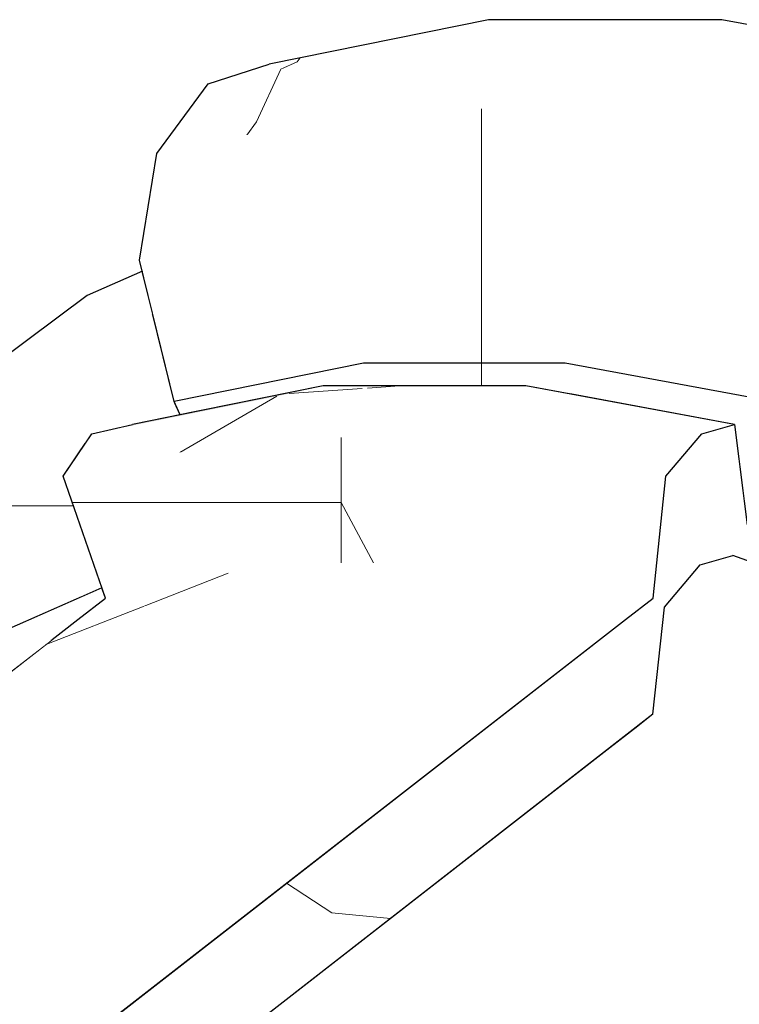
# Model space of a CAD drawing. Header units: millimetres. Extents: x -36478 to 31050, y -14811 to 11827.
# Tile 196 of 217: x -16395 to -16327, y 9363 to 9457. Entities that reach past the tile are written whole.
import ezdxf

# ---------------------------------------------------------------- set-up
doc = ezdxf.new("R2010")
doc.units = ezdxf.units.MM
doc.header["$MEASUREMENT"] = 0
doc.linetypes.add('Wipeout_Contour', pattern=[1000, 0, -1000])
doc.layers.add('Nové_Konstrukce - krov', color=7, linetype='Continuous')
doc.layers.add('Nové_Výplně - Povrchové', color=7, linetype='Continuous')

# ---------------------------------------------------------------- blocks, each defined once
blk = doc.blocks.new('výplň_1248_1', base_point=(0, 0))
at = {"color": 254, "linetype": 'Wipeout_Contour', "lineweight": 0, "ltscale": 75651.379666}
blk.add_wipeout([(-16389.067, 9430.78), (-16404.162, 9419.557), (-16408.502, 9413.261), (-16393.656, 9424.298)], dxfattribs=at).dxf.layer = 'Nové_Výplně - Povrchové'
blk = doc.blocks.new('*X2501')
at = {"layer": 'Nové_Výplně - Povrchové', "color": 21, "linetype": 'Continuous', "lineweight": 20, "true_color": 0xffaaaa}
for p, q in [((-16399.702, 9410.604), (-16401.433, 9406.644)), ((-16399.609, 9410.673), (-16399.609, 9397.155)), ((-16399.415, 9410.817), (-16392.946, 9410.817)), ((-16401.433, 9406.644), (-16403.554, 9402.614)), ((-16403.554, 9402.614), (-16405.74, 9399.105))]:
    blk.add_line(p, q, dxfattribs=at)
blk = doc.blocks.new('výplň_1250_1', base_point=(0, 0))
at = {"color": 254, "linetype": 'Wipeout_Contour', "lineweight": 0, "ltscale": 94515.529709}
blk.add_wipeout([(-16408.447, 9404.103), (-16403.226, 9394.466), (-16397.611, 9398.641), (-16389.61, 9402.167), (-16394.387, 9414.556)], dxfattribs=at).dxf.layer = 'Nové_Výplně - Povrchové'
at = {"layer": 'Nové_Výplně - Povrchové', "color": 21, "linetype": 'Continuous', "lineweight": 20, "true_color": 0xffaaaa}
blk.add_blockref('*X2501', (0, 0), dxfattribs=at)
blk = doc.blocks.new('výplň_1251_1', base_point=(0, 0))
at = {"color": 254, "linetype": 'Wipeout_Contour', "lineweight": 0, "ltscale": 75643.896049}
blk.add_wipeout([(-16408.502, 9413.261), (-16408.447, 9404.103), (-16394.387, 9414.556), (-16393.656, 9424.298)], dxfattribs=at).dxf.layer = 'Nové_Výplně - Povrchové'
blk = doc.blocks.new('výplň_1252_1', base_point=(0, 0))
at = {"color": 254, "linetype": 'Wipeout_Contour', "lineweight": 0, "ltscale": 151213.746978}
blk.add_wipeout([(-16394.387, 9414.556), (-16389.166, 9416.856), (-16388.629, 9417.655), (-16385.986, 9418.258), (-16380.742, 9420.568), (-16380.808, 9420.706), (-16382.841, 9429.064), (-16393.656, 9424.298)], dxfattribs=at).dxf.layer = 'Nové_Výplně - Povrchové'
blk = doc.blocks.new('*X2507')
at = {"layer": 'Nové_Výplně - Povrchové', "color": 21, "linetype": 'Continuous', "lineweight": 20, "true_color": 0xffaaaa}
blk.add_line((-16392.946, 9410.817), (-16390.37, 9410.817), dxfattribs=at)
blk = doc.blocks.new('výplň_1253_1', base_point=(0, 0))
at = {"color": 254, "linetype": 'Wipeout_Contour', "lineweight": 0, "ltscale": 94498.534689}
blk.add_wipeout([(-16389.166, 9416.856), (-16394.387, 9414.556), (-16389.61, 9402.167), (-16387.675, 9403.019), (-16391.34, 9413.623)], dxfattribs=at).dxf.layer = 'Nové_Výplně - Povrchové'
at = {"layer": 'Nové_Výplně - Povrchové', "color": 21, "linetype": 'Continuous', "lineweight": 20, "true_color": 0xffaaaa}
blk.add_blockref('*X2507', (0, 0), dxfattribs=at)
blk = doc.blocks.new('výplň_1254_1', base_point=(0, 0))
at = {"color": 254, "linetype": 'Wipeout_Contour', "lineweight": 0, "ltscale": 75590.577916}
blk.add_wipeout([(-16380.742, 9420.568), (-16385.986, 9418.258), (-16384.756, 9418.538), (-16380.214, 9419.459)], dxfattribs=at).dxf.layer = 'Nové_Výplně - Povrchové'
blk = doc.blocks.new('výplň_1255_1', base_point=(0, 0))
at = {"color": 254, "linetype": 'Wipeout_Contour', "lineweight": 0, "ltscale": 75576.487722}
blk.add_wipeout([(-16364.255, 9438.175), (-16384.08, 9434.154), (-16380.808, 9420.706), (-16362.787, 9424.361)], dxfattribs=at).dxf.layer = 'Nové_Výplně - Povrchové'
blk = doc.blocks.new('výplň_1256_1', base_point=(0, 0))
at = {"color": 254, "linetype": 'Wipeout_Contour', "lineweight": 0, "ltscale": 75626.56125}
blk.add_wipeout([(-16389.067, 9430.78), (-16393.656, 9424.298), (-16382.841, 9429.064), (-16383.821, 9433.091)], dxfattribs=at).dxf.layer = 'Nové_Výplně - Povrchové'
blk = doc.blocks.new('*X2515')
at = {"layer": 'Nové_Výplně - Povrchové', "color": 21, "linetype": 'Continuous', "lineweight": 20, "true_color": 0xffaaaa}
for p, q in [((-16369.092, 9452.997), (-16368.825, 9453.363)), ((-16370.652, 9452.307), (-16369.092, 9452.997))]:
    blk.add_line(p, q, dxfattribs=at)
blk = doc.blocks.new('výplň_1257_1', base_point=(0, 0))
at = {"color": 254, "linetype": 'Wipeout_Contour', "lineweight": 0, "ltscale": 75595.082425}
blk.add_wipeout([(-16350.913, 9456.996), (-16371.756, 9452.769), (-16377.565, 9450.905), (-16356.422, 9455.192)], dxfattribs=at).dxf.layer = 'Nové_Výplně - Povrchové'
at = {"layer": 'Nové_Výplně - Povrchové', "color": 21, "linetype": 'Continuous', "lineweight": 20, "true_color": 0xffaaaa}
blk.add_blockref('*X2515', (0, 0), dxfattribs=at)
blk = doc.blocks.new('*X2517')
at = {"layer": 'Nové_Výplně - Povrchové', "color": 21, "linetype": 'Continuous', "lineweight": 20, "true_color": 0xffaaaa}
for p, q in [((-16372.959, 9447.306), (-16370.652, 9452.307)), ((-16373.88, 9446.033), (-16372.959, 9447.306))]:
    blk.add_line(p, q, dxfattribs=at)
blk = doc.blocks.new('výplň_1258_1', base_point=(0, 0))
at = {"color": 254, "linetype": 'Wipeout_Contour', "lineweight": 0, "ltscale": 75605.10213}
blk.add_wipeout([(-16377.565, 9450.905), (-16382.442, 9444.296), (-16361.617, 9448.519), (-16356.422, 9455.192)], dxfattribs=at).dxf.layer = 'Nové_Výplně - Povrchové'
at = {"layer": 'Nové_Výplně - Povrchové', "color": 21, "linetype": 'Continuous', "lineweight": 20, "true_color": 0xffaaaa}
blk.add_blockref('*X2517', (0, 0), dxfattribs=at)
blk = doc.blocks.new('výplň_1259_1', base_point=(0, 0))
at = {"color": 254, "linetype": 'Wipeout_Contour', "lineweight": 0, "ltscale": 75600.622723}
blk.add_wipeout([(-16384.08, 9434.154), (-16364.255, 9438.175), (-16361.617, 9448.519), (-16382.442, 9444.296)], dxfattribs=at).dxf.layer = 'Nové_Výplně - Povrchové'
blk = doc.blocks.new('výplň_1260_1', base_point=(0, 0))
at = {"color": 254, "linetype": 'Wipeout_Contour', "lineweight": 0, "ltscale": 113115.116179}
blk.add_wipeout([(-16343.628, 9424.361), (-16343.184, 9421.438), (-16327.542, 9418.538), (-16326.619, 9411.258), (-16324.036, 9410.779), (-16323.914, 9420.706)], dxfattribs=at).dxf.layer = 'Nové_Výplně - Povrchové'
blk = doc.blocks.new('výplň_1261_1', base_point=(0, 0))
at = {"color": 254, "linetype": 'Wipeout_Contour', "lineweight": 0, "ltscale": 94441.124816}
blk.add_wipeout([(-16362.787, 9424.361), (-16380.808, 9420.706), (-16380.214, 9419.459), (-16366.634, 9422.213), (-16362.118, 9422.213)], dxfattribs=at).dxf.layer = 'Nové_Výplně - Povrchové'
blk = doc.blocks.new('*X2525')
at = {"layer": 'Nové_Výplně - Povrchové', "color": 21, "linetype": 'Continuous', "lineweight": 20, "true_color": 0xffaaaa}
blk.add_line((-16351.574, 9424.361), (-16351.574, 9422.213), dxfattribs=at)
blk = doc.blocks.new('výplň_1262_1', base_point=(0, 0))
at = {"color": 254, "linetype": 'Wipeout_Contour', "lineweight": 0, "ltscale": 94363.044705}
blk.add_wipeout([(-16343.628, 9424.361), (-16362.787, 9424.361), (-16362.118, 9422.213), (-16347.367, 9422.213), (-16343.184, 9421.438)], dxfattribs=at).dxf.layer = 'Nové_Výplně - Povrchové'
at = {"layer": 'Nové_Výplně - Povrchové', "color": 21, "linetype": 'Continuous', "lineweight": 20, "true_color": 0xffaaaa}
blk.add_blockref('*X2525', (0, 0), dxfattribs=at)
blk = doc.blocks.new('výplň_1263_1', base_point=(0, 0))
at = {"color": 254, "linetype": 'Wipeout_Contour', "lineweight": 0, "ltscale": 75437.972391}
blk.add_wipeout([(-16343.628, 9424.361), (-16323.914, 9420.706), (-16321.491, 9434.154), (-16343.179, 9438.175)], dxfattribs=at).dxf.layer = 'Nové_Výplně - Povrchové'
blk = doc.blocks.new('*X2531')
at = {"layer": 'Nové_Výplně - Povrchové', "color": 21, "linetype": 'Continuous', "lineweight": 20, "true_color": 0xffaaaa}
blk.add_line((-16351.574, 9438.175), (-16351.574, 9424.361), dxfattribs=at)
blk = doc.blocks.new('výplň_1265_1', base_point=(0, 0))
at = {"color": 254, "linetype": 'Wipeout_Contour', "lineweight": 0, "ltscale": 75512.648151}
blk.add_wipeout([(-16364.255, 9438.175), (-16362.787, 9424.361), (-16343.628, 9424.361), (-16343.179, 9438.175)], dxfattribs=at).dxf.layer = 'Nové_Výplně - Povrchové'
at = {"layer": 'Nové_Výplně - Povrchové', "color": 21, "linetype": 'Continuous', "lineweight": 20, "true_color": 0xffaaaa}
blk.add_blockref('*X2531', (0, 0), dxfattribs=at)
blk = doc.blocks.new('výplň_1266_1', base_point=(0, 0))
at = {"color": 254, "linetype": 'Wipeout_Contour', "lineweight": 0, "ltscale": 75441.705237}
blk.add_wipeout([(-16328.754, 9456.996), (-16333.945, 9455.192), (-16310.816, 9450.905), (-16305.952, 9452.769)], dxfattribs=at).dxf.layer = 'Nové_Výplně - Povrchové'
blk = doc.blocks.new('výplň_1267_1', base_point=(0, 0))
at = {"color": 254, "linetype": 'Wipeout_Contour', "lineweight": 0, "ltscale": 75524.347464}
blk.add_wipeout([(-16350.913, 9456.996), (-16356.422, 9455.192), (-16333.945, 9455.192), (-16328.754, 9456.996)], dxfattribs=at).dxf.layer = 'Nové_Výplně - Povrchové'
blk = doc.blocks.new('výplň_1268_1', base_point=(0, 0))
at = {"color": 254, "linetype": 'Wipeout_Contour', "lineweight": 0, "ltscale": 75534.38853}
blk.add_wipeout([(-16333.945, 9455.192), (-16356.422, 9455.192), (-16361.617, 9448.519), (-16339.477, 9448.519)], dxfattribs=at).dxf.layer = 'Nové_Výplně - Povrchové'
blk = doc.blocks.new('*X2539')
at = {"layer": 'Nové_Výplně - Povrchové', "color": 21, "linetype": 'Continuous', "lineweight": 20, "true_color": 0xffaaaa}
blk.add_line((-16351.574, 9448.519), (-16351.574, 9438.175), dxfattribs=at)
blk = doc.blocks.new('výplň_1269_1', base_point=(0, 0))
at = {"color": 254, "linetype": 'Wipeout_Contour', "lineweight": 0, "ltscale": 75532.111271}
blk.add_wipeout([(-16364.255, 9438.175), (-16343.179, 9438.175), (-16339.477, 9448.519), (-16361.617, 9448.519)], dxfattribs=at).dxf.layer = 'Nové_Výplně - Povrchové'
at = {"layer": 'Nové_Výplně - Povrchové', "color": 21, "linetype": 'Continuous', "lineweight": 20, "true_color": 0xffaaaa}
blk.add_blockref('*X2539', (0, 0), dxfattribs=at)
blk = doc.blocks.new('*X2581')
at = {"layer": 'Nové_Výplně - Povrchové', "color": 21, "linetype": 'Continuous', "lineweight": 20, "true_color": 0xffaaaa}
blk.add_line((-16322.804, 9445.428), (-16314.172, 9447.133), dxfattribs=at)
blk = doc.blocks.new('výplň_1290_1', base_point=(0, 0))
at = {"color": 254, "linetype": 'Wipeout_Contour', "lineweight": 0, "ltscale": 75451.761617}
blk.add_wipeout([(-16333.945, 9455.192), (-16339.477, 9448.519), (-16316.696, 9444.296), (-16310.816, 9450.905)], dxfattribs=at).dxf.layer = 'Nové_Výplně - Povrchové'
at = {"layer": 'Nové_Výplně - Povrchové', "color": 21, "linetype": 'Continuous', "lineweight": 20, "true_color": 0xffaaaa}
blk.add_blockref('*X2581', (0, 0), dxfattribs=at)
blk = doc.blocks.new('výplň_1291_1', base_point=(0, 0))
at = {"color": 254, "linetype": 'Wipeout_Contour', "lineweight": 0, "ltscale": 75452.05756}
blk.add_wipeout([(-16343.179, 9438.175), (-16321.491, 9434.154), (-16316.696, 9444.296), (-16339.477, 9448.519)], dxfattribs=at).dxf.layer = 'Nové_Výplně - Povrchové'
blk = doc.blocks.new('výplň_1302_1', base_point=(0, 0))
at = {"color": 254, "linetype": 'Wipeout_Contour', "lineweight": 0, "ltscale": 113377.437969}
blk.add_wipeout([(-16397.611, 9398.641), (-16400.125, 9394.695), (-16392.374, 9398.11), (-16389.963, 9399.986), (-16387.333, 9402.031), (-16387.675, 9403.019)], dxfattribs=at).dxf.layer = 'Nové_Výplně - Povrchové'
blk = doc.blocks.new('výplň_1303_1', base_point=(0, 0))
at = {"color": 254, "linetype": 'Wipeout_Contour', "lineweight": 0, "ltscale": 56693.961565}
blk.add_wipeout([(-16392.374, 9398.11), (-16400.125, 9394.695), (-16399.179, 9392.818)], dxfattribs=at).dxf.layer = 'Nové_Výplně - Povrchové'
blk = doc.blocks.new('*X2609')
at = {"layer": 'Nové_Výplně - Povrchové', "linetype": 'Continuous', "lineweight": 20, "true_color": 0xffaaaa}
blk.add_hatch(color=21, dxfattribs=at).paths.add_polyline_path([(-16384.756, 9418.538), (-16388.629, 9417.655), (-16370.266, 9421.379), (-16366.634, 9422.213)])
blk = doc.blocks.new('výplň_1304_1', base_point=(0, 0))
at = {"color": 254, "linetype": 'Wipeout_Contour', "lineweight": 0, "ltscale": 75573.584038}
blk.add_wipeout([(-16384.756, 9418.538), (-16388.629, 9417.655), (-16370.266, 9421.379), (-16366.634, 9422.213)], dxfattribs=at).dxf.layer = 'Nové_Výplně - Povrchové'
at = {"layer": 'Nové_Výplně - Povrchové', "color": 21, "linetype": 'Continuous', "lineweight": 20, "true_color": 0xffaaaa}
blk.add_blockref('*X2609', (0, 0), dxfattribs=at)
blk = doc.blocks.new('výplň_1305_1', base_point=(0, 0))
at = {"color": 254, "linetype": 'Wipeout_Contour', "lineweight": 0, "ltscale": 56527.244566}
blk.add_wipeout([(-16335.285, 9391.003), (-16336.788, 9389.834), (-16335.435, 9389.583)], dxfattribs=at).dxf.layer = 'Nové_Výplně - Povrchové'
blk = doc.blocks.new('výplň_1306_1', base_point=(0, 0))
at = {"color": 254, "linetype": 'Wipeout_Contour', "lineweight": 0, "ltscale": 75372.030294}
blk.add_wipeout([(-16339.418, 9387.788), (-16338.065, 9387.538), (-16335.435, 9389.583), (-16336.788, 9389.834)], dxfattribs=at).dxf.layer = 'Nové_Výplně - Povrchové'
blk = doc.blocks.new('*X2617')
at = {"layer": 'Nové_Výplně - Povrchové', "color": 21, "linetype": 'Continuous', "lineweight": 20, "true_color": 0xffaaaa}
for p, q in [((-16369.875, 9421.469), (-16362.932, 9421.961)), ((-16362.432, 9421.997), (-16359.375, 9422.213))]:
    blk.add_line(p, q, dxfattribs=at)
blk = doc.blocks.new('výplň_1308_1', base_point=(0, 0))
at = {"color": 254, "linetype": 'Wipeout_Contour', "lineweight": 0, "ltscale": 75512.028877}
blk.add_wipeout([(-16347.367, 9422.213), (-16366.634, 9422.213), (-16370.266, 9421.379), (-16350.744, 9421.379)], dxfattribs=at).dxf.layer = 'Nové_Výplně - Povrchové'
at = {"layer": 'Nové_Výplně - Povrchové', "color": 21, "linetype": 'Continuous', "lineweight": 20, "true_color": 0xffaaaa}
blk.add_blockref('*X2617', (0, 0), dxfattribs=at)
blk = doc.blocks.new('výplň_1309_1', base_point=(0, 0))
at = {"color": 254, "linetype": 'Wipeout_Contour', "lineweight": 0, "ltscale": 75446.517093}
blk.add_wipeout([(-16350.744, 9421.379), (-16353.903, 9417.303), (-16334.052, 9413.623), (-16330.656, 9417.655)], dxfattribs=at).dxf.layer = 'Nové_Výplně - Povrchové'
blk = doc.blocks.new('výplň_1310_1', base_point=(0, 0))
at = {"color": 254, "linetype": 'Wipeout_Contour', "lineweight": 0, "ltscale": 75440.147331}
blk.add_wipeout([(-16347.367, 9422.213), (-16350.744, 9421.379), (-16330.656, 9417.655), (-16327.542, 9418.538)], dxfattribs=at).dxf.layer = 'Nové_Výplně - Povrchové'
blk = doc.blocks.new('výplň_1317_1', base_point=(0, 0))
at = {"color": 254, "linetype": 'Wipeout_Contour', "lineweight": 0, "ltscale": 75458.241384}
blk.add_wipeout([(-16460.559, 9292.265), (-16446.897, 9284.71), (-16322.169, 9381.72), (-16338.065, 9387.538)], dxfattribs=at).dxf.layer = 'Nové_Výplně - Povrchové'
blk = doc.blocks.new('výplň_1318_1', base_point=(0, 0))
at = {"color": 254, "linetype": 'Wipeout_Contour', "lineweight": 0, "ltscale": 94179.508988}
blk.add_wipeout([(-16433.146, 9274.94), (-16423.868, 9267.893), (-16419.456, 9263.461), (-16292.397, 9362.284), (-16306.79, 9373.216)], dxfattribs=at).dxf.layer = 'Nové_Výplně - Povrchové'
blk = doc.blocks.new('*X2643')
at = {"layer": 'Nové_Výplně - Povrchové', "color": 21, "linetype": 'Continuous', "lineweight": 20, "true_color": 0xffaaaa}
for p, q in [((-16370.104, 9374.948), (-16365.808, 9372.143)), ((-16365.808, 9372.143), (-16360.246, 9371.589)), ((-16395.108, 9355.501), (-16398.975, 9341.466)), ((-16426.393, 9331.168), (-16427.64, 9326.643)), ((-16427.778, 9326.143), (-16430.26, 9317.133))]:
    blk.add_line(p, q, dxfattribs=at)
blk = doc.blocks.new('výplň_1321_1', base_point=(0, 0))
at = {"color": 254, "linetype": 'Wipeout_Contour', "lineweight": 0, "ltscale": 282873.187648}
blk.add_wipeout([(-16335.283, 9402.031), (-16470.81, 9296.621), (-16463.794, 9294.054), (-16461.538, 9292.806), (-16335.285, 9391.003), (-16334.204, 9401.175), (-16330.808, 9405.207), (-16327.694, 9406.09), (-16324.109, 9404.778), (-16324.067, 9408.258), (-16323.544, 9411.162), (-16326.332, 9408.993), (-16327.542, 9418.538), (-16330.656, 9417.655), (-16334.052, 9413.623)], dxfattribs=at).dxf.layer = 'Nové_Výplně - Povrchové'
at = {"layer": 'Nové_Výplně - Povrchové', "color": 21, "linetype": 'Continuous', "lineweight": 20, "true_color": 0xffaaaa}
blk.add_blockref('*X2643', (0, 0), dxfattribs=at)
blk = doc.blocks.new('výplň_1322_1', base_point=(0, 0))
at = {"color": 254, "linetype": 'Wipeout_Contour', "lineweight": 0, "ltscale": 113154.084069}
blk.add_wipeout([(-16446.897, 9284.71), (-16443.815, 9283.006), (-16441.735, 9281.464), (-16433.146, 9274.94), (-16306.79, 9373.216), (-16322.169, 9381.72)], dxfattribs=at).dxf.layer = 'Nové_Výplně - Povrchové'
blk = doc.blocks.new('výplň_1328_1', base_point=(0, 0))
at = {"color": 254, "linetype": 'Wipeout_Contour', "lineweight": 0, "ltscale": 75336.073441}
blk.add_wipeout([(-16335.435, 9389.583), (-16338.065, 9387.538), (-16322.169, 9381.72), (-16319.539, 9383.766)], dxfattribs=at).dxf.layer = 'Nové_Výplně - Povrchové'
blk = doc.blocks.new('výplň_1333_1', base_point=(0, 0))
at = {"color": 254, "linetype": 'Wipeout_Contour', "lineweight": 0, "ltscale": 75340.161317}
blk.add_wipeout([(-16327.694, 9406.09), (-16330.808, 9405.207), (-16312.864, 9398.641), (-16310.012, 9399.62)], dxfattribs=at).dxf.layer = 'Nové_Výplně - Povrchové'
blk = doc.blocks.new('výplň_1336_1', base_point=(0, 0))
at = {"color": 254, "linetype": 'Wipeout_Contour', "lineweight": 0, "ltscale": 94182.813046}
blk.add_wipeout([(-16335.285, 9391.003), (-16335.435, 9389.583), (-16319.539, 9383.766), (-16316.497, 9394.695), (-16334.204, 9401.175)], dxfattribs=at).dxf.layer = 'Nové_Výplně - Povrchové'
blk = doc.blocks.new('výplň_1337_1', base_point=(0, 0))
at = {"color": 254, "linetype": 'Wipeout_Contour', "lineweight": 0, "ltscale": 75346.480727}
blk.add_wipeout([(-16330.808, 9405.207), (-16334.204, 9401.175), (-16316.497, 9394.695), (-16312.864, 9398.641)], dxfattribs=at).dxf.layer = 'Nové_Výplně - Povrchové'
blk = doc.blocks.new('výplň_1338_1', base_point=(0, 0))
at = {"color": 254, "linetype": 'Wipeout_Contour', "lineweight": 0, "ltscale": 75492.953772}
blk.add_wipeout([(-16461.538, 9292.806), (-16460.559, 9292.265), (-16338.065, 9387.538), (-16339.418, 9387.788)], dxfattribs=at).dxf.layer = 'Nové_Výplně - Povrchové'
blk = doc.blocks.new('*X2679')
at = {"layer": 'Nové_Výplně - Povrchové', "color": 21, "linetype": 'Continuous', "lineweight": 20, "true_color": 0xffaaaa}
blk.add_line((-16380.246, 9415.872), (-16371.022, 9421.226), dxfattribs=at)
blk = doc.blocks.new('výplň_1339_1', base_point=(0, 0))
at = {"color": 254, "linetype": 'Wipeout_Contour', "lineweight": 0, "ltscale": 75580.053964}
blk.add_wipeout([(-16388.629, 9417.655), (-16391.34, 9413.623), (-16373.194, 9417.303), (-16370.266, 9421.379)], dxfattribs=at).dxf.layer = 'Nové_Výplně - Povrchové'
at = {"layer": 'Nové_Výplně - Povrchové', "color": 21, "linetype": 'Continuous', "lineweight": 20, "true_color": 0xffaaaa}
blk.add_blockref('*X2679', (0, 0), dxfattribs=at)
blk = doc.blocks.new('*X2681')
at = {"layer": 'Nové_Výplně - Povrchové', "color": 21, "linetype": 'Continuous', "lineweight": 20, "true_color": 0xffaaaa}
for p, q in [((-16364.915, 9417.303), (-16364.915, 9405.375)), ((-16371.975, 9411.107), (-16364.915, 9411.107)), ((-16361.865, 9405.375), (-16364.915, 9411.107))]:
    blk.add_line(p, q, dxfattribs=at)
blk = doc.blocks.new('výplň_1340_1', base_point=(0, 0))
at = {"color": 254, "linetype": 'Wipeout_Contour', "lineweight": 0, "ltscale": 75505.316479}
blk.add_wipeout([(-16370.846, 9405.375), (-16353.319, 9405.375), (-16353.903, 9417.303), (-16373.194, 9417.303)], dxfattribs=at).dxf.layer = 'Nové_Výplně - Povrchové'
at = {"layer": 'Nové_Výplně - Povrchové', "color": 21, "linetype": 'Continuous', "lineweight": 20, "true_color": 0xffaaaa}
blk.add_blockref('*X2681', (0, 0), dxfattribs=at)
blk = doc.blocks.new('výplň_1341_1', base_point=(0, 0))
at = {"color": 254, "linetype": 'Wipeout_Contour', "lineweight": 0, "ltscale": 75518.458869}
blk.add_wipeout([(-16370.266, 9421.379), (-16373.194, 9417.303), (-16353.903, 9417.303), (-16350.744, 9421.379)], dxfattribs=at).dxf.layer = 'Nové_Výplně - Povrchové'
blk = doc.blocks.new('výplň_1342_1', base_point=(0, 0))
at = {"color": 254, "linetype": 'Wipeout_Contour', "lineweight": 0, "ltscale": 75493.325867}
blk.add_wipeout([(-16353.319, 9405.375), (-16370.846, 9405.375), (-16373.476, 9403.329), (-16355.949, 9403.329)], dxfattribs=at).dxf.layer = 'Nové_Výplně - Povrchové'
blk = doc.blocks.new('výplň_1343_1', base_point=(0, 0))
at = {"color": 254, "linetype": 'Wipeout_Contour', "lineweight": 0, "ltscale": 75428.330452}
blk.add_wipeout([(-16335.283, 9402.031), (-16353.319, 9405.375), (-16355.949, 9403.329), (-16337.913, 9399.986)], dxfattribs=at).dxf.layer = 'Nové_Výplně - Povrchové'
blk = doc.blocks.new('*X2689')
at = {"layer": 'Nové_Výplně - Povrchové', "color": 21, "linetype": 'Continuous', "lineweight": 20, "true_color": 0xffaaaa}
for p, q in [((-16390.47, 9411.107), (-16388.932, 9411.107)), ((-16388.932, 9411.107), (-16371.975, 9411.107))]:
    blk.add_line(p, q, dxfattribs=at)
blk = doc.blocks.new('výplň_1344_1', base_point=(0, 0))
at = {"color": 254, "linetype": 'Wipeout_Contour', "lineweight": 0, "ltscale": 75563.74662}
blk.add_wipeout([(-16387.333, 9402.031), (-16370.846, 9405.375), (-16373.194, 9417.303), (-16391.34, 9413.623)], dxfattribs=at).dxf.layer = 'Nové_Výplně - Povrchové'
at = {"layer": 'Nové_Výplně - Povrchové', "color": 21, "linetype": 'Continuous', "lineweight": 20, "true_color": 0xffaaaa}
blk.add_blockref('*X2689', (0, 0), dxfattribs=at)
blk = doc.blocks.new('*X2691')
at = {"layer": 'Nové_Výplně - Povrchové', "color": 21, "linetype": 'Continuous', "lineweight": 20, "true_color": 0xffaaaa}
blk.add_line((-16383.661, 9401.264), (-16375.676, 9404.395), dxfattribs=at)
blk = doc.blocks.new('výplň_1345_1', base_point=(0, 0))
at = {"color": 254, "linetype": 'Wipeout_Contour', "lineweight": 0, "ltscale": 75548.986895}
blk.add_wipeout([(-16370.846, 9405.375), (-16387.333, 9402.031), (-16389.963, 9399.986), (-16373.476, 9403.329)], dxfattribs=at).dxf.layer = 'Nové_Výplně - Povrchové'
at = {"layer": 'Nové_Výplně - Povrchové', "color": 21, "linetype": 'Continuous', "lineweight": 20, "true_color": 0xffaaaa}
blk.add_blockref('*X2691', (0, 0), dxfattribs=at)
blk = doc.blocks.new('*X2693')
at = {"layer": 'Nové_Výplně - Povrchové', "color": 21, "linetype": 'Continuous', "lineweight": 20, "true_color": 0xffaaaa}
blk.add_line((-16393.058, 9397.579), (-16383.661, 9401.264), dxfattribs=at)
blk = doc.blocks.new('výplň_1346_1', base_point=(0, 0))
at = {"color": 254, "linetype": 'Wipeout_Contour', "lineweight": 0, "ltscale": 75658.645502}
blk.add_wipeout([(-16497.332, 9316.477), (-16487.49, 9314.652), (-16373.476, 9403.329), (-16389.963, 9399.986)], dxfattribs=at).dxf.layer = 'Nové_Výplně - Povrchové'
at = {"layer": 'Nové_Výplně - Povrchové', "color": 21, "linetype": 'Continuous', "lineweight": 20, "true_color": 0xffaaaa}
blk.add_blockref('*X2693', (0, 0), dxfattribs=at)
blk = doc.blocks.new('výplň_1347_1', base_point=(0, 0))
at = {"color": 254, "linetype": 'Wipeout_Contour', "lineweight": 0, "ltscale": 113472.202031}
blk.add_wipeout([(-16487.49, 9314.652), (-16484.293, 9314.059), (-16480.407, 9311.691), (-16479.273, 9307.411), (-16355.949, 9403.329), (-16373.476, 9403.329)], dxfattribs=at).dxf.layer = 'Nové_Výplně - Povrchové'
blk = doc.blocks.new('výplň_1348_1', base_point=(0, 0))
at = {"color": 254, "linetype": 'Wipeout_Contour', "lineweight": 0, "ltscale": 113394.178856}
blk.add_wipeout([(-16479.273, 9307.411), (-16477.616, 9301.161), (-16476.383, 9298.661), (-16470.81, 9296.621), (-16337.913, 9399.986), (-16355.949, 9403.329)], dxfattribs=at).dxf.layer = 'Nové_Výplně - Povrchové'
blk = doc.blocks.new('výplň_1349_1', base_point=(0, 0))
at = {"color": 254, "linetype": 'Wipeout_Contour', "lineweight": 0, "ltscale": 75436.946023}
blk.add_wipeout([(-16353.319, 9405.375), (-16335.283, 9402.031), (-16334.052, 9413.623), (-16353.903, 9417.303)], dxfattribs=at).dxf.layer = 'Nové_Výplně - Povrchové'

msp = doc.modelspace()

# ---------------------------------------------------------------- block references
at = {"layer": 'Nové_Výplně - Povrchové', "color": 21, "linetype": 'Continuous', "lineweight": 20, "true_color": 0xffaaaa}
for name in ['výplň_1257_1', 'výplň_1266_1', 'výplň_1248_1', 'výplň_1260_1', 'výplň_1305_1']:
    msp.add_blockref(name, (0, 0), dxfattribs=at)

# ---------------------------------------------------------------- next in the draw order: block references
for name in ['výplň_1258_1', 'výplň_1250_1', 'výplň_1306_1']:
    msp.add_blockref(name, (0, 0), dxfattribs=at)

# ---------------------------------------------------------------- next in the draw order: linework, layer by layer
at = {"layer": 'Nové_Konstrukce - krov', "color": 1, "linetype": 'Continuous', "lineweight": 25}
msp.add_line((-16377.565, 9450.905), (-16371.756, 9452.769), dxfattribs=at)

# ---------------------------------------------------------------- next in the draw order: block references
at = {"layer": 'Nové_Výplně - Povrchové', "color": 21, "linetype": 'Continuous', "lineweight": 20, "true_color": 0xffaaaa}
for name in ['výplň_1267_1', 'výplň_1251_1', 'výplň_1317_1']:
    msp.add_blockref(name, (0, 0), dxfattribs=at)

# ---------------------------------------------------------------- next in the draw order: linework, layer by layer
at = {"layer": 'Nové_Konstrukce - krov', "color": 1, "linetype": 'Continuous', "lineweight": 25}
msp.add_line((-16328.754, 9456.996), (-16350.913, 9456.996), dxfattribs=at)

# ---------------------------------------------------------------- next in the draw order: block references
at = {"layer": 'Nové_Výplně - Povrchové', "color": 21, "linetype": 'Continuous', "lineweight": 20, "true_color": 0xffaaaa}
for name in ['výplň_1252_1', 'výplň_1318_1']:
    msp.add_blockref(name, (0, 0), dxfattribs=at)

# ---------------------------------------------------------------- next in the draw order: block references
for name in ['výplň_1254_1', 'výplň_1253_1']:
    msp.add_blockref(name, (0, 0), dxfattribs=at)

# ---------------------------------------------------------------- next in the draw order: block references
for name in ['výplň_1255_1', 'výplň_1302_1']:
    msp.add_blockref(name, (0, 0), dxfattribs=at)

# ---------------------------------------------------------------- next in the draw order: block references
for name in ['výplň_1259_1', 'výplň_1256_1', 'výplň_1261_1', 'výplň_1303_1']:
    msp.add_blockref(name, (0, 0), dxfattribs=at)

# ---------------------------------------------------------------- next in the draw order: linework, layer by layer
at = {"layer": 'Nové_Konstrukce - krov', "color": 1, "linetype": 'Continuous', "lineweight": 25}
for p, q in [((-16382.442, 9444.296), (-16377.565, 9450.905)), ((-16384.08, 9434.154), (-16382.442, 9444.296)), ((-16383.821, 9433.091), (-16389.067, 9430.78))]:
    msp.add_line(p, q, dxfattribs=at)

# ---------------------------------------------------------------- next in the draw order: block references
at = {"layer": 'Nové_Výplně - Povrchové', "color": 21, "linetype": 'Continuous', "lineweight": 20, "true_color": 0xffaaaa}
for name in ['výplň_1268_1', 'výplň_1262_1', 'výplň_1304_1']:
    msp.add_blockref(name, (0, 0), dxfattribs=at)

# ---------------------------------------------------------------- next in the draw order: linework, layer by layer
at = {"layer": 'Nové_Konstrukce - krov', "color": 1, "linetype": 'Continuous', "lineweight": 25}
msp.add_line((-16350.913, 9456.996), (-16371.756, 9452.769), dxfattribs=at)

# ---------------------------------------------------------------- next in the draw order: block references
at = {"layer": 'Nové_Výplně - Povrchové', "color": 21, "linetype": 'Continuous', "lineweight": 20, "true_color": 0xffaaaa}
for name in ['výplň_1263_1', 'výplň_1308_1']:
    msp.add_blockref(name, (0, 0), dxfattribs=at)

# ---------------------------------------------------------------- next in the draw order: block references
for name in ['výplň_1265_1', 'výplň_1309_1']:
    msp.add_blockref(name, (0, 0), dxfattribs=at)

# ---------------------------------------------------------------- next in the draw order: linework, layer by layer
at = {"layer": 'Nové_Konstrukce - krov', "color": 1, "linetype": 'Continuous', "lineweight": 25}
msp.add_line((-16343.628, 9424.361), (-16362.787, 9424.361), dxfattribs=at)

# ---------------------------------------------------------------- next in the draw order: block references
at = {"layer": 'Nové_Výplně - Povrchové', "color": 21, "linetype": 'Continuous', "lineweight": 20, "true_color": 0xffaaaa}
for name in ['výplň_1269_1', 'výplň_1310_1']:
    msp.add_blockref(name, (0, 0), dxfattribs=at)

# ---------------------------------------------------------------- next in the draw order: linework, layer by layer
at = {"layer": 'Nové_Konstrukce - krov', "color": 1, "linetype": 'Continuous', "lineweight": 25}
for p, q in [((-16323.914, 9420.706), (-16343.628, 9424.361)), ((-16347.367, 9422.213), (-16366.634, 9422.213))]:
    msp.add_line(p, q, dxfattribs=at)

# ---------------------------------------------------------------- next in the draw order: block references
at = {"layer": 'Nové_Výplně - Povrchové', "color": 21, "linetype": 'Continuous', "lineweight": 20, "true_color": 0xffaaaa}
for name in ['výplň_1290_1', 'výplň_1321_1']:
    msp.add_blockref(name, (0, 0), dxfattribs=at)

# ---------------------------------------------------------------- next in the draw order: linework, layer by layer
at = {"layer": 'Nové_Konstrukce - krov', "color": 1, "linetype": 'Continuous', "lineweight": 25}
for p, q in [((-16305.952, 9452.769), (-16328.754, 9456.996)), ((-16327.542, 9418.538), (-16347.367, 9422.213)), ((-16330.656, 9417.655), (-16327.542, 9418.538)), ((-16327.542, 9418.538), (-16326.332, 9408.993))]:
    msp.add_line(p, q, dxfattribs=at)

# ---------------------------------------------------------------- next in the draw order: block references
at = {"layer": 'Nové_Výplně - Povrchové', "color": 21, "linetype": 'Continuous', "lineweight": 20, "true_color": 0xffaaaa}
for name in ['výplň_1291_1', 'výplň_1339_1', 'výplň_1333_1', 'výplň_1322_1']:
    msp.add_blockref(name, (0, 0), dxfattribs=at)

# ---------------------------------------------------------------- next in the draw order: linework, layer by layer
at = {"layer": 'Nové_Konstrukce - krov', "color": 1, "linetype": 'Continuous', "lineweight": 25}
for p, q in [((-16380.808, 9420.706), (-16384.08, 9434.154)), ((-16389.067, 9430.78), (-16404.162, 9419.557)), ((-16380.214, 9419.459), (-16380.808, 9420.706))]:
    msp.add_line(p, q, dxfattribs=at)

# ---------------------------------------------------------------- next in the draw order: block references
at = {"layer": 'Nové_Výplně - Povrchové', "color": 21, "linetype": 'Continuous', "lineweight": 20, "true_color": 0xffaaaa}
for name in ['výplň_1340_1', 'výplň_1328_1']:
    msp.add_blockref(name, (0, 0), dxfattribs=at)

# ---------------------------------------------------------------- next in the draw order: block references
for name in ['výplň_1341_1', 'výplň_1342_1', 'výplň_1336_1', 'výplň_1338_1']:
    msp.add_blockref(name, (0, 0), dxfattribs=at)

# ---------------------------------------------------------------- next in the draw order: linework, layer by layer
at = {"layer": 'Nové_Konstrukce - krov', "color": 1, "linetype": 'Continuous', "lineweight": 25}
for p, q in [((-16362.787, 9424.361), (-16380.808, 9420.706)), ((-16366.634, 9422.213), (-16384.756, 9418.538))]:
    msp.add_line(p, q, dxfattribs=at)

# ---------------------------------------------------------------- next in the draw order: block references
at = {"layer": 'Nové_Výplně - Povrchové', "color": 21, "linetype": 'Continuous', "lineweight": 20, "true_color": 0xffaaaa}
for name in ['výplň_1344_1', 'výplň_1343_1', 'výplň_1337_1']:
    msp.add_blockref(name, (0, 0), dxfattribs=at)

# ---------------------------------------------------------------- next in the draw order: linework, layer by layer
at = {"layer": 'Nové_Konstrukce - krov', "color": 1, "linetype": 'Continuous', "lineweight": 25}
for p, q in [((-16388.629, 9417.655), (-16384.756, 9418.538)), ((-16391.34, 9413.623), (-16388.629, 9417.655)), ((-16330.808, 9405.207), (-16327.694, 9406.09)), ((-16310.012, 9399.62), (-16327.694, 9406.09)), ((-16335.285, 9391.003), (-16334.204, 9401.175))]:
    msp.add_line(p, q, dxfattribs=at)

# ---------------------------------------------------------------- next in the draw order: block references
at = {"layer": 'Nové_Výplně - Povrchové', "color": 21, "linetype": 'Continuous', "lineweight": 20, "true_color": 0xffaaaa}
msp.add_blockref('výplň_1345_1', (0, 0), dxfattribs=at)

# ---------------------------------------------------------------- next in the draw order: block references
msp.add_blockref('výplň_1346_1', (0, 0), dxfattribs=at)

# ---------------------------------------------------------------- next in the draw order: block references
msp.add_blockref('výplň_1347_1', (0, 0), dxfattribs=at)

# ---------------------------------------------------------------- next in the draw order: block references
msp.add_blockref('výplň_1348_1', (0, 0), dxfattribs=at)

# ---------------------------------------------------------------- next in the draw order: linework, layer by layer
at = {"layer": 'Nové_Konstrukce - krov', "color": 1, "linetype": 'Continuous', "lineweight": 25}
for p, q in [((-16387.333, 9402.031), (-16391.34, 9413.623)), ((-16387.675, 9403.019), (-16397.611, 9398.641)), ((-16389.963, 9399.986), (-16387.333, 9402.031)), ((-16497.332, 9316.477), (-16389.963, 9399.986)), ((-16470.81, 9296.621), (-16337.913, 9399.986)), ((-16335.285, 9391.003), (-16461.538, 9292.806))]:
    msp.add_line(p, q, dxfattribs=at)

# ---------------------------------------------------------------- next in the draw order: block references
at = {"layer": 'Nové_Výplně - Povrchové', "color": 21, "linetype": 'Continuous', "lineweight": 20, "true_color": 0xffaaaa}
msp.add_blockref('výplň_1349_1', (0, 0), dxfattribs=at)

# ---------------------------------------------------------------- next in the draw order: linework, layer by layer
at = {"layer": 'Nové_Konstrukce - krov', "color": 1, "linetype": 'Continuous', "lineweight": 25}
for p, q in [((-16334.052, 9413.623), (-16330.656, 9417.655)), ((-16335.283, 9402.031), (-16334.052, 9413.623)), ((-16334.204, 9401.175), (-16330.808, 9405.207)), ((-16337.913, 9399.986), (-16335.283, 9402.031))]:
    msp.add_line(p, q, dxfattribs=at)

doc.saveas('drawing.dxf')
